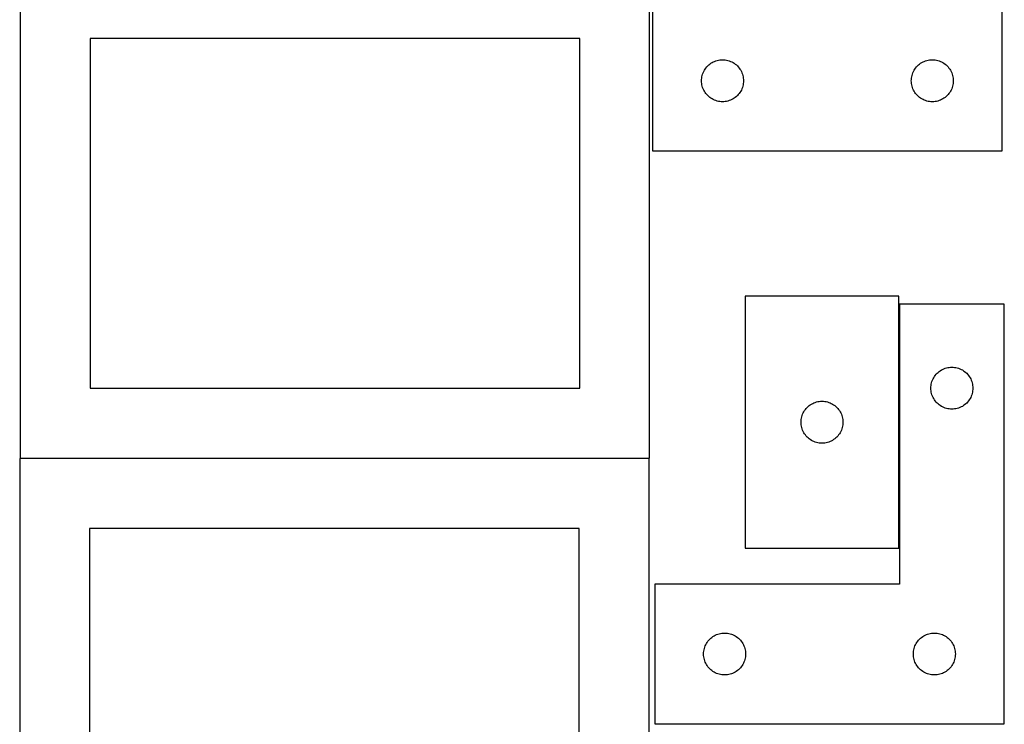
# Model space of a CAD drawing. Header units: millimetres. Extents: x 7 to 1243, y 7 to 2493.
# Tile 15 of 21: x 821 to 1243, y 1580 to 1882. Entities that reach past the tile are written whole.
import ezdxf

# ---------------------------------------------------------------- set-up
doc = ezdxf.new("R2010")
doc.units = ezdxf.units.MM
doc.layers.add('COMMON', color=5, linetype='CONTINUOUS', true_color=0x0000ff)
doc.layers.add('CUT', color=7, linetype='CONTINUOUS', true_color=0x000000)

msp = doc.modelspace()

# ---------------------------------------------------------------- linework, layer by layer
at = {"layer": 'COMMON'}
msp.add_line((1241.250109, 1580.379733), (1093.467381, 1580.379733), dxfattribs=at)
at = {"layer": 'CUT'}
for p, q in [((1242.578625, 1826.304209), (1242.578625, 2006.304209)), ((821.292082, 1904.484438), (821.292082, 1694.484438)), ((1091.292082, 1694.484438), (1091.292082, 1904.484438)), ((1092.578625, 1886.304209), (1092.578625, 1826.304209)), ((1061.292082, 1874.484438), (851.292082, 1874.484438)), ((851.292082, 1874.484438), (851.292082, 1724.484438)), ((1061.292082, 1724.484438), (1061.292082, 1874.484438)), ((1116.214664, 1862.66817), (1116.644512, 1863.070767)), ((1116.644512, 1863.070767), (1117.099772, 1863.444389)), ((1117.099772, 1863.444389), (1117.578493, 1863.787435)), ((1117.578493, 1863.787435), (1118.078625, 1864.098437)), ((1118.078625, 1864.098437), (1118.598027, 1864.376063)), ((1118.598027, 1864.376063), (1119.134474, 1864.619125)), ((1119.134474, 1864.619125), (1119.68567, 1864.82658)), ((1119.68567, 1864.82658), (1120.249253, 1864.997541)), ((1120.249253, 1864.997541), (1120.822812, 1865.131276)), ((1120.822812, 1865.131276), (1121.403889, 1865.227213)), ((1121.403889, 1865.227213), (1121.989997, 1865.284939)), ((1121.989997, 1865.284939), (1122.578625, 1865.304209)), ((1122.578625, 1865.304209), (1123.167253, 1865.284939)), ((1123.167253, 1865.284939), (1123.753361, 1865.227213)), ((1123.753361, 1865.227213), (1124.334438, 1865.131276)), ((1124.334438, 1865.131276), (1124.907996, 1864.997541)), ((1124.907996, 1864.997541), (1125.47158, 1864.82658)), ((1125.47158, 1864.82658), (1126.022776, 1864.619125)), ((1126.022776, 1864.619125), (1126.559223, 1864.376063)), ((1126.559223, 1864.376063), (1127.078625, 1864.098437)), ((1127.078625, 1864.098437), (1127.578757, 1863.787435)), ((1127.578757, 1863.787435), (1128.057478, 1863.444389)), ((1128.057478, 1863.444389), (1128.512737, 1863.070767)), ((1128.512737, 1863.070767), (1128.942586, 1862.66817)), ((1206.214664, 1862.66817), (1206.644512, 1863.070767)), ((1206.644512, 1863.070767), (1207.099772, 1863.444389)), ((1207.099772, 1863.444389), (1207.578493, 1863.787435)), ((1207.578493, 1863.787435), (1208.078625, 1864.098437)), ((1208.078625, 1864.098437), (1208.598027, 1864.376063)), ((1208.598027, 1864.376063), (1209.134474, 1864.619125)), ((1209.134474, 1864.619125), (1209.68567, 1864.82658)), ((1209.68567, 1864.82658), (1210.249253, 1864.997541)), ((1210.249253, 1864.997541), (1210.822812, 1865.131276)), ((1210.822812, 1865.131276), (1211.403889, 1865.227213)), ((1211.403889, 1865.227213), (1211.989997, 1865.284939)), ((1211.989997, 1865.284939), (1212.578625, 1865.304209)), ((1212.578625, 1865.304209), (1213.167253, 1865.284939)), ((1213.167253, 1865.284939), (1213.753361, 1865.227213)), ((1213.753361, 1865.227213), (1214.334438, 1865.131276)), ((1214.334438, 1865.131276), (1214.907996, 1864.997541)), ((1214.907996, 1864.997541), (1215.47158, 1864.82658)), ((1215.47158, 1864.82658), (1216.022776, 1864.619125)), ((1216.022776, 1864.619125), (1216.559223, 1864.376063)), ((1216.559223, 1864.376063), (1217.078625, 1864.098437)), ((1217.078625, 1864.098437), (1217.578757, 1863.787435)), ((1217.578757, 1863.787435), (1218.057478, 1863.444389)), ((1218.057478, 1863.444389), (1218.512737, 1863.070767)), ((1218.512737, 1863.070767), (1218.942586, 1862.66817)), ((1113.885292, 1858.63358), (1114.056254, 1859.197164)), ((1114.056254, 1859.197164), (1114.263709, 1859.74836)), ((1114.263709, 1859.74836), (1114.50677, 1860.284807)), ((1114.50677, 1860.284807), (1114.784396, 1860.804209)), ((1114.784396, 1860.804209), (1115.095398, 1861.304341)), ((1115.095398, 1861.304341), (1115.438445, 1861.783062)), ((1115.438445, 1861.783062), (1115.812067, 1862.238321)), ((1115.812067, 1862.238321), (1116.214664, 1862.66817)), ((1128.942586, 1862.66817), (1129.345183, 1862.238321)), ((1129.345183, 1862.238321), (1129.718805, 1861.783062)), ((1129.718805, 1861.783062), (1130.061851, 1861.304341)), ((1130.061851, 1861.304341), (1130.372853, 1860.804209)), ((1130.372853, 1860.804209), (1130.650479, 1860.284807)), ((1130.650479, 1860.284807), (1130.893541, 1859.74836)), ((1130.893541, 1859.74836), (1131.100996, 1859.197164)), ((1131.100996, 1859.197164), (1131.271957, 1858.63358)), ((1203.885292, 1858.63358), (1204.056254, 1859.197164)), ((1204.056254, 1859.197164), (1204.263709, 1859.74836)), ((1204.263709, 1859.74836), (1204.50677, 1860.284807)), ((1204.50677, 1860.284807), (1204.784396, 1860.804209)), ((1204.784396, 1860.804209), (1205.095398, 1861.304341)), ((1205.095398, 1861.304341), (1205.438445, 1861.783062)), ((1205.438445, 1861.783062), (1205.812067, 1862.238321)), ((1205.812067, 1862.238321), (1206.214664, 1862.66817)), ((1218.942586, 1862.66817), (1219.345183, 1862.238321)), ((1219.345183, 1862.238321), (1219.718805, 1861.783062)), ((1219.718805, 1861.783062), (1220.061851, 1861.304341)), ((1220.061851, 1861.304341), (1220.372853, 1860.804209)), ((1220.372853, 1860.804209), (1220.650479, 1860.284807)), ((1220.650479, 1860.284807), (1220.893541, 1859.74836)), ((1220.893541, 1859.74836), (1221.100996, 1859.197164)), ((1221.100996, 1859.197164), (1221.271957, 1858.63358)), ((1113.578625, 1856.304209), (1113.597895, 1856.892837)), ((1113.597895, 1855.715581), (1113.578625, 1856.304209)), ((1113.597895, 1856.892837), (1113.655621, 1857.478945)), ((1113.655621, 1855.129473), (1113.597895, 1855.715581)), ((1113.655621, 1857.478945), (1113.751557, 1858.060022)), ((1113.751557, 1854.548396), (1113.655621, 1855.129473)), ((1113.751557, 1858.060022), (1113.885292, 1858.63358)), ((1113.885292, 1853.974837), (1113.751557, 1854.548396)), ((1131.271957, 1858.63358), (1131.405692, 1858.060022)), ((1131.405692, 1854.548396), (1131.271957, 1853.974837)), ((1131.405692, 1858.060022), (1131.501629, 1857.478945)), ((1131.501629, 1855.129473), (1131.405692, 1854.548396)), ((1131.501629, 1857.478945), (1131.559355, 1856.892837)), ((1131.559355, 1855.715581), (1131.501629, 1855.129473)), ((1131.559355, 1856.892837), (1131.578625, 1856.304209)), ((1131.578625, 1856.304209), (1131.559355, 1855.715581)), ((1203.578625, 1856.304209), (1203.597895, 1856.892837)), ((1203.597895, 1855.715581), (1203.578625, 1856.304209)), ((1203.597895, 1856.892837), (1203.655621, 1857.478945)), ((1203.655621, 1855.129473), (1203.597895, 1855.715581)), ((1203.655621, 1857.478945), (1203.751557, 1858.060022)), ((1203.751557, 1854.548396), (1203.655621, 1855.129473)), ((1203.751557, 1858.060022), (1203.885292, 1858.63358)), ((1203.885292, 1853.974837), (1203.751557, 1854.548396)), ((1221.271957, 1858.63358), (1221.405692, 1858.060022)), ((1221.405692, 1854.548396), (1221.271957, 1853.974837)), ((1221.405692, 1858.060022), (1221.501629, 1857.478945)), ((1221.501629, 1855.129473), (1221.405692, 1854.548396)), ((1221.501629, 1857.478945), (1221.559355, 1856.892837)), ((1221.559355, 1855.715581), (1221.501629, 1855.129473)), ((1221.559355, 1856.892837), (1221.578625, 1856.304209)), ((1221.578625, 1856.304209), (1221.559355, 1855.715581)), ((1114.056254, 1853.411254), (1113.885292, 1853.974837)), ((1114.263709, 1852.860058), (1114.056254, 1853.411254)), ((1114.50677, 1852.323611), (1114.263709, 1852.860058)), ((1114.784396, 1851.804209), (1114.50677, 1852.323611)), ((1115.095398, 1851.304077), (1114.784396, 1851.804209)), ((1115.438445, 1850.825356), (1115.095398, 1851.304077)), ((1115.812067, 1850.370096), (1115.438445, 1850.825356)), ((1116.214664, 1849.940248), (1115.812067, 1850.370096)), ((1129.345183, 1850.370096), (1128.942586, 1849.940248)), ((1129.718805, 1850.825356), (1129.345183, 1850.370096)), ((1130.061851, 1851.304077), (1129.718805, 1850.825356)), ((1130.372853, 1851.804209), (1130.061851, 1851.304077)), ((1130.650479, 1852.323611), (1130.372853, 1851.804209)), ((1130.893541, 1852.860058), (1130.650479, 1852.323611)), ((1131.100996, 1853.411254), (1130.893541, 1852.860058)), ((1131.271957, 1853.974837), (1131.100996, 1853.411254)), ((1204.056254, 1853.411254), (1203.885292, 1853.974837)), ((1204.263709, 1852.860058), (1204.056254, 1853.411254)), ((1204.50677, 1852.323611), (1204.263709, 1852.860058)), ((1204.784396, 1851.804209), (1204.50677, 1852.323611)), ((1205.095398, 1851.304077), (1204.784396, 1851.804209)), ((1205.438445, 1850.825356), (1205.095398, 1851.304077)), ((1205.812067, 1850.370096), (1205.438445, 1850.825356)), ((1206.214664, 1849.940248), (1205.812067, 1850.370096)), ((1219.345183, 1850.370096), (1218.942586, 1849.940248)), ((1219.718805, 1850.825356), (1219.345183, 1850.370096)), ((1220.061851, 1851.304077), (1219.718805, 1850.825356)), ((1220.372853, 1851.804209), (1220.061851, 1851.304077)), ((1220.650479, 1852.323611), (1220.372853, 1851.804209)), ((1220.893541, 1852.860058), (1220.650479, 1852.323611)), ((1221.100996, 1853.411254), (1220.893541, 1852.860058)), ((1221.271957, 1853.974837), (1221.100996, 1853.411254)), ((1116.644512, 1849.537651), (1116.214664, 1849.940248)), ((1117.099772, 1849.164029), (1116.644512, 1849.537651)), ((1117.578493, 1848.820982), (1117.099772, 1849.164029)), ((1118.078625, 1848.50998), (1117.578493, 1848.820982)), ((1118.598027, 1848.232354), (1118.078625, 1848.50998)), ((1119.134474, 1847.989293), (1118.598027, 1848.232354)), ((1119.68567, 1847.781838), (1119.134474, 1847.989293)), ((1120.249253, 1847.610876), (1119.68567, 1847.781838)), ((1120.822812, 1847.477141), (1120.249253, 1847.610876)), ((1121.403889, 1847.381205), (1120.822812, 1847.477141)), ((1121.989997, 1847.323478), (1121.403889, 1847.381205)), ((1122.578625, 1847.304209), (1121.989997, 1847.323478)), ((1123.167253, 1847.323478), (1122.578625, 1847.304209)), ((1123.753361, 1847.381205), (1123.167253, 1847.323478)), ((1124.334438, 1847.477141), (1123.753361, 1847.381205)), ((1124.907996, 1847.610876), (1124.334438, 1847.477141)), ((1125.47158, 1847.781838), (1124.907996, 1847.610876)), ((1126.022776, 1847.989293), (1125.47158, 1847.781838)), ((1126.559223, 1848.232354), (1126.022776, 1847.989293)), ((1127.078625, 1848.50998), (1126.559223, 1848.232354)), ((1127.578757, 1848.820982), (1127.078625, 1848.50998)), ((1128.057478, 1849.164029), (1127.578757, 1848.820982)), ((1128.512737, 1849.537651), (1128.057478, 1849.164029)), ((1128.942586, 1849.940248), (1128.512737, 1849.537651)), ((1206.644512, 1849.537651), (1206.214664, 1849.940248)), ((1207.099772, 1849.164029), (1206.644512, 1849.537651)), ((1207.578493, 1848.820982), (1207.099772, 1849.164029)), ((1208.078625, 1848.50998), (1207.578493, 1848.820982)), ((1208.598027, 1848.232354), (1208.078625, 1848.50998)), ((1209.134474, 1847.989293), (1208.598027, 1848.232354)), ((1209.68567, 1847.781838), (1209.134474, 1847.989293)), ((1210.249253, 1847.610876), (1209.68567, 1847.781838)), ((1210.822812, 1847.477141), (1210.249253, 1847.610876)), ((1211.403889, 1847.381205), (1210.822812, 1847.477141)), ((1211.989997, 1847.323478), (1211.403889, 1847.381205)), ((1212.578625, 1847.304209), (1211.989997, 1847.323478)), ((1213.167253, 1847.323478), (1212.578625, 1847.304209)), ((1213.753361, 1847.381205), (1213.167253, 1847.323478)), ((1214.334438, 1847.477141), (1213.753361, 1847.381205)), ((1214.907996, 1847.610876), (1214.334438, 1847.477141)), ((1215.47158, 1847.781838), (1214.907996, 1847.610876)), ((1216.022776, 1847.989293), (1215.47158, 1847.781838)), ((1216.559223, 1848.232354), (1216.022776, 1847.989293)), ((1217.078625, 1848.50998), (1216.559223, 1848.232354)), ((1217.578757, 1848.820982), (1217.078625, 1848.50998)), ((1218.057478, 1849.164029), (1217.578757, 1848.820982)), ((1218.512737, 1849.537651), (1218.057478, 1849.164029)), ((1218.942586, 1849.940248), (1218.512737, 1849.537651)), ((1092.578625, 1826.304209), (1242.578625, 1826.304209)), ((1132.246963, 1763.877991), (1132.246963, 1655.877991)), ((1198.246963, 1763.877991), (1132.246963, 1763.877991)), ((1198.246963, 1655.877991), (1198.246963, 1763.877991)), ((1243.467381, 1760.479733), (1198.467381, 1760.479733)), ((1198.467381, 1760.479733), (1198.467381, 1640.479733)), ((1243.467381, 1580.479733), (1243.467381, 1760.479733)), ((1215.488528, 1731.619913), (1215.967249, 1731.96296)), ((1215.967249, 1731.96296), (1216.467381, 1732.273962)), ((1216.467381, 1732.273962), (1216.986783, 1732.551588)), ((1216.986783, 1732.551588), (1217.52323, 1732.794649)), ((1217.52323, 1732.794649), (1218.074426, 1733.002104)), ((1218.074426, 1733.002104), (1218.63801, 1733.173066)), ((1218.63801, 1733.173066), (1219.211568, 1733.306801)), ((1219.211568, 1733.306801), (1219.792645, 1733.402737)), ((1219.792645, 1733.402737), (1220.378753, 1733.460463)), ((1220.378753, 1733.460463), (1220.967381, 1733.479733)), ((1220.967381, 1733.479733), (1221.556009, 1733.460463)), ((1221.556009, 1733.460463), (1222.142117, 1733.402737)), ((1222.142117, 1733.402737), (1222.723194, 1733.306801)), ((1222.723194, 1733.306801), (1223.296753, 1733.173066)), ((1223.296753, 1733.173066), (1223.860336, 1733.002104)), ((1223.860336, 1733.002104), (1224.411532, 1732.794649)), ((1224.411532, 1732.794649), (1224.947979, 1732.551588)), ((1224.947979, 1732.551588), (1225.467381, 1732.273962)), ((1225.467381, 1732.273962), (1225.967513, 1731.96296)), ((1225.967513, 1731.96296), (1226.446234, 1731.619913)), ((1212.44501, 1727.372688), (1212.652465, 1727.923884)), ((1212.652465, 1727.923884), (1212.895526, 1728.460331)), ((1212.895526, 1728.460331), (1213.173153, 1728.979733)), ((1213.173153, 1728.979733), (1213.484155, 1729.479865)), ((1213.484155, 1729.479865), (1213.827201, 1729.958586)), ((1213.827201, 1729.958586), (1214.200823, 1730.413845)), ((1214.200823, 1730.413845), (1214.60342, 1730.843694)), ((1214.60342, 1730.843694), (1215.033269, 1731.246291)), ((1215.033269, 1731.246291), (1215.488528, 1731.619913)), ((1226.446234, 1731.619913), (1226.901493, 1731.246291)), ((1226.901493, 1731.246291), (1227.331342, 1730.843694)), ((1227.331342, 1730.843694), (1227.733939, 1730.413845)), ((1227.733939, 1730.413845), (1228.107561, 1729.958586)), ((1228.107561, 1729.958586), (1228.450608, 1729.479865)), ((1228.450608, 1729.479865), (1228.76161, 1728.979733)), ((1228.76161, 1728.979733), (1229.039236, 1728.460331)), ((1229.039236, 1728.460331), (1229.282297, 1727.923884)), ((1229.282297, 1727.923884), (1229.489752, 1727.372688)), ((851.292082, 1724.484438), (1061.292082, 1724.484438)), ((1211.967381, 1724.479733), (1211.986651, 1725.068361)), ((1211.986651, 1723.891105), (1211.967381, 1724.479733)), ((1211.986651, 1725.068361), (1212.044377, 1725.654469)), ((1212.044377, 1723.304997), (1211.986651, 1723.891105)), ((1212.044377, 1725.654469), (1212.140314, 1726.235546)), ((1212.140314, 1726.235546), (1212.274049, 1726.809105)), ((1212.274049, 1726.809105), (1212.44501, 1727.372688)), ((1229.489752, 1727.372688), (1229.660714, 1726.809105)), ((1229.660714, 1726.809105), (1229.794449, 1726.235546)), ((1229.794449, 1726.235546), (1229.890385, 1725.654469)), ((1229.890385, 1725.654469), (1229.948111, 1725.068361)), ((1229.948111, 1723.891105), (1229.890385, 1723.304997)), ((1229.948111, 1725.068361), (1229.967381, 1724.479733)), ((1229.967381, 1724.479733), (1229.948111, 1723.891105)), ((1212.140314, 1722.72392), (1212.044377, 1723.304997)), ((1212.274049, 1722.150362), (1212.140314, 1722.72392)), ((1212.44501, 1721.586778), (1212.274049, 1722.150362)), ((1212.652465, 1721.035582), (1212.44501, 1721.586778)), ((1212.895526, 1720.499135), (1212.652465, 1721.035582)), ((1213.173153, 1719.979733), (1212.895526, 1720.499135)), ((1213.484155, 1719.479601), (1213.173153, 1719.979733)), ((1213.827201, 1719.00088), (1213.484155, 1719.479601)), ((1228.450608, 1719.479601), (1228.107561, 1719.00088)), ((1228.76161, 1719.979733), (1228.450608, 1719.479601)), ((1229.039236, 1720.499135), (1228.76161, 1719.979733)), ((1229.282297, 1721.035582), (1229.039236, 1720.499135)), ((1229.489752, 1721.586778), (1229.282297, 1721.035582)), ((1229.660714, 1722.150362), (1229.489752, 1721.586778)), ((1229.794449, 1722.72392), (1229.660714, 1722.150362)), ((1229.890385, 1723.304997), (1229.794449, 1722.72392)), ((1157.763737, 1714.878123), (1158.106783, 1715.356844)), ((1158.106783, 1715.356844), (1158.480405, 1715.812103)), ((1158.480405, 1715.812103), (1158.883002, 1716.241952)), ((1158.883002, 1716.241952), (1159.312851, 1716.644549)), ((1159.312851, 1716.644549), (1159.76811, 1717.018171)), ((1159.76811, 1717.018171), (1160.246831, 1717.361218)), ((1160.246831, 1717.361218), (1160.746963, 1717.67222)), ((1160.746963, 1717.67222), (1161.266365, 1717.949846)), ((1161.266365, 1717.949846), (1161.802812, 1718.192907)), ((1161.802812, 1718.192907), (1162.354008, 1718.400362)), ((1162.354008, 1718.400362), (1162.917592, 1718.571323)), ((1162.917592, 1718.571323), (1163.49115, 1718.705059)), ((1163.49115, 1718.705059), (1164.072227, 1718.800995)), ((1164.072227, 1718.800995), (1164.658335, 1718.858721)), ((1164.658335, 1718.858721), (1165.246963, 1718.877991)), ((1165.246963, 1718.877991), (1165.835591, 1718.858721)), ((1165.835591, 1718.858721), (1166.421699, 1718.800995)), ((1166.421699, 1718.800995), (1167.002776, 1718.705059)), ((1167.002776, 1718.705059), (1167.576335, 1718.571323)), ((1167.576335, 1718.571323), (1168.139918, 1718.400362)), ((1168.139918, 1718.400362), (1168.691114, 1718.192907)), ((1168.691114, 1718.192907), (1169.227561, 1717.949846)), ((1169.227561, 1717.949846), (1169.746963, 1717.67222)), ((1169.746963, 1717.67222), (1170.247095, 1717.361218)), ((1170.247095, 1717.361218), (1170.725816, 1717.018171)), ((1170.725816, 1717.018171), (1171.181076, 1716.644549)), ((1171.181076, 1716.644549), (1171.610924, 1716.241952)), ((1171.610924, 1716.241952), (1172.013521, 1715.812103)), ((1172.013521, 1715.812103), (1172.387143, 1715.356844)), ((1172.387143, 1715.356844), (1172.73019, 1714.878123)), ((1214.200823, 1718.545621), (1213.827201, 1719.00088)), ((1214.60342, 1718.115772), (1214.200823, 1718.545621)), ((1215.033269, 1717.713175), (1214.60342, 1718.115772)), ((1215.488528, 1717.339553), (1215.033269, 1717.713175)), ((1215.967249, 1716.996507), (1215.488528, 1717.339553)), ((1216.467381, 1716.685505), (1215.967249, 1716.996507)), ((1216.986783, 1716.407878), (1216.467381, 1716.685505)), ((1217.52323, 1716.164817), (1216.986783, 1716.407878)), ((1218.074426, 1715.957362), (1217.52323, 1716.164817)), ((1218.63801, 1715.786401), (1218.074426, 1715.957362)), ((1219.211568, 1715.652666), (1218.63801, 1715.786401)), ((1219.792645, 1715.556729), (1219.211568, 1715.652666)), ((1220.378753, 1715.499003), (1219.792645, 1715.556729)), ((1220.967381, 1715.479733), (1220.378753, 1715.499003)), ((1221.556009, 1715.499003), (1220.967381, 1715.479733)), ((1222.142117, 1715.556729), (1221.556009, 1715.499003)), ((1222.723194, 1715.652666), (1222.142117, 1715.556729)), ((1223.296753, 1715.786401), (1222.723194, 1715.652666)), ((1223.860336, 1715.957362), (1223.296753, 1715.786401)), ((1224.411532, 1716.164817), (1223.860336, 1715.957362)), ((1224.947979, 1716.407878), (1224.411532, 1716.164817)), ((1225.467381, 1716.685505), (1224.947979, 1716.407878)), ((1225.967513, 1716.996507), (1225.467381, 1716.685505)), ((1226.446234, 1717.339553), (1225.967513, 1716.996507)), ((1226.901493, 1717.713175), (1226.446234, 1717.339553)), ((1227.331342, 1718.115772), (1226.901493, 1717.713175)), ((1227.733939, 1718.545621), (1227.331342, 1718.115772)), ((1228.107561, 1719.00088), (1227.733939, 1718.545621)), ((1156.266233, 1710.466619), (1156.323959, 1711.052727)), ((1156.323959, 1711.052727), (1156.419896, 1711.633804)), ((1156.419896, 1711.633804), (1156.553631, 1712.207362)), ((1156.553631, 1712.207362), (1156.724592, 1712.770946)), ((1156.724592, 1712.770946), (1156.932047, 1713.322142)), ((1156.932047, 1713.322142), (1157.175109, 1713.858589)), ((1157.175109, 1713.858589), (1157.452735, 1714.377991)), ((1157.452735, 1714.377991), (1157.763737, 1714.878123)), ((1172.73019, 1714.878123), (1173.041192, 1714.377991)), ((1173.041192, 1714.377991), (1173.318818, 1713.858589)), ((1173.318818, 1713.858589), (1173.561879, 1713.322142)), ((1173.561879, 1713.322142), (1173.769334, 1712.770946)), ((1173.769334, 1712.770946), (1173.940296, 1712.207362)), ((1173.940296, 1712.207362), (1174.074031, 1711.633804)), ((1174.074031, 1711.633804), (1174.169967, 1711.052727)), ((1174.169967, 1711.052727), (1174.227694, 1710.466619)), ((1156.246963, 1709.877991), (1156.266233, 1710.466619)), ((1156.266233, 1709.289363), (1156.246963, 1709.877991)), ((1156.323959, 1708.703255), (1156.266233, 1709.289363)), ((1156.419896, 1708.122178), (1156.323959, 1708.703255)), ((1156.553631, 1707.54862), (1156.419896, 1708.122178)), ((1156.724592, 1706.985036), (1156.553631, 1707.54862)), ((1156.932047, 1706.43384), (1156.724592, 1706.985036)), ((1173.769334, 1706.985036), (1173.561879, 1706.43384)), ((1173.940296, 1707.54862), (1173.769334, 1706.985036)), ((1174.074031, 1708.122178), (1173.940296, 1707.54862)), ((1174.169967, 1708.703255), (1174.074031, 1708.122178)), ((1174.227694, 1709.289363), (1174.169967, 1708.703255)), ((1174.227694, 1710.466619), (1174.246963, 1709.877991)), ((1174.246963, 1709.877991), (1174.227694, 1709.289363)), ((1157.175109, 1705.897393), (1156.932047, 1706.43384)), ((1157.452735, 1705.377991), (1157.175109, 1705.897393)), ((1157.763737, 1704.877859), (1157.452735, 1705.377991)), ((1158.106783, 1704.399138), (1157.763737, 1704.877859)), ((1158.480405, 1703.943879), (1158.106783, 1704.399138)), ((1158.883002, 1703.51403), (1158.480405, 1703.943879)), ((1159.312851, 1703.111433), (1158.883002, 1703.51403)), ((1159.76811, 1702.737811), (1159.312851, 1703.111433)), ((1160.246831, 1702.394765), (1159.76811, 1702.737811)), ((1160.746963, 1702.083762), (1160.246831, 1702.394765)), ((1170.247095, 1702.394765), (1169.746963, 1702.083762)), ((1170.725816, 1702.737811), (1170.247095, 1702.394765)), ((1171.181076, 1703.111433), (1170.725816, 1702.737811)), ((1171.610924, 1703.51403), (1171.181076, 1703.111433)), ((1172.013521, 1703.943879), (1171.610924, 1703.51403)), ((1172.387143, 1704.399138), (1172.013521, 1703.943879)), ((1172.73019, 1704.877859), (1172.387143, 1704.399138)), ((1173.041192, 1705.377991), (1172.73019, 1704.877859)), ((1173.318818, 1705.897393), (1173.041192, 1705.377991)), ((1173.561879, 1706.43384), (1173.318818, 1705.897393)), ((1161.266365, 1701.806136), (1160.746963, 1702.083762)), ((1161.802812, 1701.563075), (1161.266365, 1701.806136)), ((1162.354008, 1701.35562), (1161.802812, 1701.563075)), ((1162.917592, 1701.184659), (1162.354008, 1701.35562)), ((1163.49115, 1701.050923), (1162.917592, 1701.184659)), ((1164.072227, 1700.954987), (1163.49115, 1701.050923)), ((1164.658335, 1700.897261), (1164.072227, 1700.954987)), ((1165.246963, 1700.877991), (1164.658335, 1700.897261)), ((1165.835591, 1700.897261), (1165.246963, 1700.877991)), ((1166.421699, 1700.954987), (1165.835591, 1700.897261)), ((1167.002776, 1701.050923), (1166.421699, 1700.954987)), ((1167.576335, 1701.184659), (1167.002776, 1701.050923)), ((1168.139918, 1701.35562), (1167.576335, 1701.184659)), ((1168.691114, 1701.563075), (1168.139918, 1701.35562)), ((1169.227561, 1701.806136), (1168.691114, 1701.563075)), ((1169.746963, 1702.083762), (1169.227561, 1701.806136)), ((1091.050108, 1694.247011), (821.050108, 1694.247011)), ((821.050108, 1694.247011), (821.050108, 1484.247011)), ((821.292082, 1694.484438), (1091.292082, 1694.484438)), ((1091.050108, 1484.247011), (1091.050108, 1694.247011)), ((1061.050108, 1664.247011), (851.050108, 1664.247011)), ((851.050108, 1664.247011), (851.050108, 1514.247011)), ((1061.050108, 1514.247011), (1061.050108, 1664.247011)), ((1132.246963, 1655.877991), (1198.246963, 1655.877991)), ((1198.467381, 1640.479733), (1093.467381, 1640.479733)), ((1093.467381, 1640.479733), (1093.467381, 1580.479733)), ((1117.988528, 1617.619913), (1118.467249, 1617.96296)), ((1118.467249, 1617.96296), (1118.967381, 1618.273962)), ((1118.967381, 1618.273962), (1119.486783, 1618.551588)), ((1119.486783, 1618.551588), (1120.02323, 1618.794649)), ((1120.02323, 1618.794649), (1120.574426, 1619.002104)), ((1120.574426, 1619.002104), (1121.13801, 1619.173066)), ((1121.13801, 1619.173066), (1121.711568, 1619.306801)), ((1121.711568, 1619.306801), (1122.292645, 1619.402737)), ((1122.292645, 1619.402737), (1122.878753, 1619.460463)), ((1122.878753, 1619.460463), (1123.467381, 1619.479733)), ((1123.467381, 1619.479733), (1124.056009, 1619.460463)), ((1124.056009, 1619.460463), (1124.642117, 1619.402737)), ((1124.642117, 1619.402737), (1125.223194, 1619.306801)), ((1125.223194, 1619.306801), (1125.796753, 1619.173066)), ((1125.796753, 1619.173066), (1126.360336, 1619.002104)), ((1126.360336, 1619.002104), (1126.911532, 1618.794649)), ((1126.911532, 1618.794649), (1127.447979, 1618.551588)), ((1127.447979, 1618.551588), (1127.967381, 1618.273962)), ((1127.967381, 1618.273962), (1128.467513, 1617.96296)), ((1128.467513, 1617.96296), (1128.946234, 1617.619913)), ((1207.988528, 1617.619913), (1208.467249, 1617.96296)), ((1208.467249, 1617.96296), (1208.967381, 1618.273962)), ((1208.967381, 1618.273962), (1209.486783, 1618.551588)), ((1209.486783, 1618.551588), (1210.02323, 1618.794649)), ((1210.02323, 1618.794649), (1210.574426, 1619.002104)), ((1210.574426, 1619.002104), (1211.13801, 1619.173066)), ((1211.13801, 1619.173066), (1211.711568, 1619.306801)), ((1211.711568, 1619.306801), (1212.292645, 1619.402737)), ((1212.292645, 1619.402737), (1212.878753, 1619.460463)), ((1212.878753, 1619.460463), (1213.467381, 1619.479733)), ((1213.467381, 1619.479733), (1214.056009, 1619.460463)), ((1214.056009, 1619.460463), (1214.642117, 1619.402737)), ((1214.642117, 1619.402737), (1215.223194, 1619.306801)), ((1215.223194, 1619.306801), (1215.796753, 1619.173066)), ((1215.796753, 1619.173066), (1216.360336, 1619.002104)), ((1216.360336, 1619.002104), (1216.911532, 1618.794649)), ((1216.911532, 1618.794649), (1217.447979, 1618.551588)), ((1217.447979, 1618.551588), (1217.967381, 1618.273962)), ((1217.967381, 1618.273962), (1218.467513, 1617.96296)), ((1218.467513, 1617.96296), (1218.946234, 1617.619913)), ((1114.94501, 1613.372688), (1115.152465, 1613.923884)), ((1115.152465, 1613.923884), (1115.395526, 1614.460331)), ((1115.395526, 1614.460331), (1115.673153, 1614.979733)), ((1115.673153, 1614.979733), (1115.984155, 1615.479865)), ((1115.984155, 1615.479865), (1116.327201, 1615.958586)), ((1116.327201, 1615.958586), (1116.700823, 1616.413845)), ((1116.700823, 1616.413845), (1117.10342, 1616.843694)), ((1117.10342, 1616.843694), (1117.533269, 1617.246291)), ((1117.533269, 1617.246291), (1117.988528, 1617.619913)), ((1128.946234, 1617.619913), (1129.401493, 1617.246291)), ((1129.401493, 1617.246291), (1129.831342, 1616.843694)), ((1129.831342, 1616.843694), (1130.233939, 1616.413845)), ((1130.233939, 1616.413845), (1130.607561, 1615.958586)), ((1130.607561, 1615.958586), (1130.950608, 1615.479865)), ((1130.950608, 1615.479865), (1131.26161, 1614.979733)), ((1131.26161, 1614.979733), (1131.539236, 1614.460331)), ((1131.539236, 1614.460331), (1131.782297, 1613.923884)), ((1131.782297, 1613.923884), (1131.989752, 1613.372688)), ((1204.94501, 1613.372688), (1205.152465, 1613.923884)), ((1205.152465, 1613.923884), (1205.395526, 1614.460331)), ((1205.395526, 1614.460331), (1205.673153, 1614.979733)), ((1205.673153, 1614.979733), (1205.984155, 1615.479865)), ((1205.984155, 1615.479865), (1206.327201, 1615.958586)), ((1206.327201, 1615.958586), (1206.700823, 1616.413845)), ((1206.700823, 1616.413845), (1207.10342, 1616.843694)), ((1207.10342, 1616.843694), (1207.533269, 1617.246291)), ((1207.533269, 1617.246291), (1207.988528, 1617.619913)), ((1218.946234, 1617.619913), (1219.401493, 1617.246291)), ((1219.401493, 1617.246291), (1219.831342, 1616.843694)), ((1219.831342, 1616.843694), (1220.233939, 1616.413845)), ((1220.233939, 1616.413845), (1220.607561, 1615.958586)), ((1220.607561, 1615.958586), (1220.950608, 1615.479865)), ((1220.950608, 1615.479865), (1221.26161, 1614.979733)), ((1221.26161, 1614.979733), (1221.539236, 1614.460331)), ((1221.539236, 1614.460331), (1221.782297, 1613.923884)), ((1221.782297, 1613.923884), (1221.989752, 1613.372688)), ((1114.467381, 1610.479733), (1114.486651, 1611.068361)), ((1114.486651, 1609.891105), (1114.467381, 1610.479733)), ((1114.486651, 1611.068361), (1114.544377, 1611.654469)), ((1114.544377, 1609.304997), (1114.486651, 1609.891105)), ((1114.544377, 1611.654469), (1114.640314, 1612.235546)), ((1114.640314, 1612.235546), (1114.774049, 1612.809105)), ((1114.774049, 1612.809105), (1114.94501, 1613.372688)), ((1131.989752, 1613.372688), (1132.160714, 1612.809105)), ((1132.160714, 1612.809105), (1132.294449, 1612.235546)), ((1132.294449, 1612.235546), (1132.390385, 1611.654469)), ((1132.390385, 1611.654469), (1132.448111, 1611.068361)), ((1132.448111, 1609.891105), (1132.390385, 1609.304997)), ((1132.448111, 1611.068361), (1132.467381, 1610.479733)), ((1132.467381, 1610.479733), (1132.448111, 1609.891105)), ((1204.467381, 1610.479733), (1204.486651, 1611.068361)), ((1204.486651, 1609.891105), (1204.467381, 1610.479733)), ((1204.486651, 1611.068361), (1204.544377, 1611.654469)), ((1204.544377, 1609.304997), (1204.486651, 1609.891105)), ((1204.544377, 1611.654469), (1204.640314, 1612.235546)), ((1204.640314, 1612.235546), (1204.774049, 1612.809105)), ((1204.774049, 1612.809105), (1204.94501, 1613.372688)), ((1221.989752, 1613.372688), (1222.160714, 1612.809105)), ((1222.160714, 1612.809105), (1222.294449, 1612.235546)), ((1222.294449, 1612.235546), (1222.390385, 1611.654469)), ((1222.390385, 1611.654469), (1222.448111, 1611.068361)), ((1222.448111, 1609.891105), (1222.390385, 1609.304997)), ((1222.448111, 1611.068361), (1222.467381, 1610.479733)), ((1222.467381, 1610.479733), (1222.448111, 1609.891105)), ((1114.640314, 1608.72392), (1114.544377, 1609.304997)), ((1114.774049, 1608.150362), (1114.640314, 1608.72392)), ((1114.94501, 1607.586778), (1114.774049, 1608.150362)), ((1115.152465, 1607.035582), (1114.94501, 1607.586778)), ((1115.395526, 1606.499135), (1115.152465, 1607.035582)), ((1115.673153, 1605.979733), (1115.395526, 1606.499135)), ((1115.984155, 1605.479601), (1115.673153, 1605.979733)), ((1116.327201, 1605.00088), (1115.984155, 1605.479601)), ((1130.950608, 1605.479601), (1130.607561, 1605.00088)), ((1131.26161, 1605.979733), (1130.950608, 1605.479601)), ((1131.539236, 1606.499135), (1131.26161, 1605.979733)), ((1131.782297, 1607.035582), (1131.539236, 1606.499135)), ((1131.989752, 1607.586778), (1131.782297, 1607.035582)), ((1132.160714, 1608.150362), (1131.989752, 1607.586778)), ((1132.294449, 1608.72392), (1132.160714, 1608.150362)), ((1132.390385, 1609.304997), (1132.294449, 1608.72392)), ((1204.640314, 1608.72392), (1204.544377, 1609.304997)), ((1204.774049, 1608.150362), (1204.640314, 1608.72392)), ((1204.94501, 1607.586778), (1204.774049, 1608.150362)), ((1205.152465, 1607.035582), (1204.94501, 1607.586778)), ((1205.395526, 1606.499135), (1205.152465, 1607.035582)), ((1205.673153, 1605.979733), (1205.395526, 1606.499135)), ((1205.984155, 1605.479601), (1205.673153, 1605.979733)), ((1206.327201, 1605.00088), (1205.984155, 1605.479601)), ((1220.950608, 1605.479601), (1220.607561, 1605.00088)), ((1221.26161, 1605.979733), (1220.950608, 1605.479601)), ((1221.539236, 1606.499135), (1221.26161, 1605.979733)), ((1221.782297, 1607.035582), (1221.539236, 1606.499135)), ((1221.989752, 1607.586778), (1221.782297, 1607.035582)), ((1222.160714, 1608.150362), (1221.989752, 1607.586778)), ((1222.294449, 1608.72392), (1222.160714, 1608.150362)), ((1222.390385, 1609.304997), (1222.294449, 1608.72392)), ((1116.700823, 1604.545621), (1116.327201, 1605.00088)), ((1117.10342, 1604.115772), (1116.700823, 1604.545621)), ((1117.533269, 1603.713175), (1117.10342, 1604.115772)), ((1117.988528, 1603.339553), (1117.533269, 1603.713175)), ((1118.467249, 1602.996507), (1117.988528, 1603.339553)), ((1118.967381, 1602.685505), (1118.467249, 1602.996507)), ((1119.486783, 1602.407878), (1118.967381, 1602.685505)), ((1120.02323, 1602.164817), (1119.486783, 1602.407878)), ((1120.574426, 1601.957362), (1120.02323, 1602.164817)), ((1121.13801, 1601.786401), (1120.574426, 1601.957362)), ((1121.711568, 1601.652666), (1121.13801, 1601.786401)), ((1122.292645, 1601.556729), (1121.711568, 1601.652666)), ((1122.878753, 1601.499003), (1122.292645, 1601.556729)), ((1123.467381, 1601.479733), (1122.878753, 1601.499003)), ((1124.056009, 1601.499003), (1123.467381, 1601.479733)), ((1124.642117, 1601.556729), (1124.056009, 1601.499003)), ((1125.223194, 1601.652666), (1124.642117, 1601.556729)), ((1125.796753, 1601.786401), (1125.223194, 1601.652666)), ((1126.360336, 1601.957362), (1125.796753, 1601.786401)), ((1126.911532, 1602.164817), (1126.360336, 1601.957362)), ((1127.447979, 1602.407878), (1126.911532, 1602.164817)), ((1127.967381, 1602.685505), (1127.447979, 1602.407878)), ((1128.467513, 1602.996507), (1127.967381, 1602.685505)), ((1128.946234, 1603.339553), (1128.467513, 1602.996507)), ((1129.401493, 1603.713175), (1128.946234, 1603.339553)), ((1129.831342, 1604.115772), (1129.401493, 1603.713175)), ((1130.233939, 1604.545621), (1129.831342, 1604.115772)), ((1130.607561, 1605.00088), (1130.233939, 1604.545621)), ((1206.700823, 1604.545621), (1206.327201, 1605.00088)), ((1207.10342, 1604.115772), (1206.700823, 1604.545621)), ((1207.533269, 1603.713175), (1207.10342, 1604.115772)), ((1207.988528, 1603.339553), (1207.533269, 1603.713175)), ((1208.467249, 1602.996507), (1207.988528, 1603.339553)), ((1208.967381, 1602.685505), (1208.467249, 1602.996507)), ((1209.486783, 1602.407878), (1208.967381, 1602.685505)), ((1210.02323, 1602.164817), (1209.486783, 1602.407878)), ((1210.574426, 1601.957362), (1210.02323, 1602.164817)), ((1211.13801, 1601.786401), (1210.574426, 1601.957362)), ((1211.711568, 1601.652666), (1211.13801, 1601.786401)), ((1212.292645, 1601.556729), (1211.711568, 1601.652666)), ((1212.878753, 1601.499003), (1212.292645, 1601.556729)), ((1213.467381, 1601.479733), (1212.878753, 1601.499003)), ((1214.056009, 1601.499003), (1213.467381, 1601.479733)), ((1214.642117, 1601.556729), (1214.056009, 1601.499003)), ((1215.223194, 1601.652666), (1214.642117, 1601.556729)), ((1215.796753, 1601.786401), (1215.223194, 1601.652666)), ((1216.360336, 1601.957362), (1215.796753, 1601.786401)), ((1216.911532, 1602.164817), (1216.360336, 1601.957362)), ((1217.447979, 1602.407878), (1216.911532, 1602.164817)), ((1217.967381, 1602.685505), (1217.447979, 1602.407878)), ((1218.467513, 1602.996507), (1217.967381, 1602.685505)), ((1218.946234, 1603.339553), (1218.467513, 1602.996507)), ((1219.401493, 1603.713175), (1218.946234, 1603.339553)), ((1219.831342, 1604.115772), (1219.401493, 1603.713175)), ((1220.233939, 1604.545621), (1219.831342, 1604.115772)), ((1220.607561, 1605.00088), (1220.233939, 1604.545621)), ((1093.467381, 1580.479733), (1243.467381, 1580.479733))]:
    msp.add_line(p, q, dxfattribs=at)

doc.saveas('drawing.dxf')
